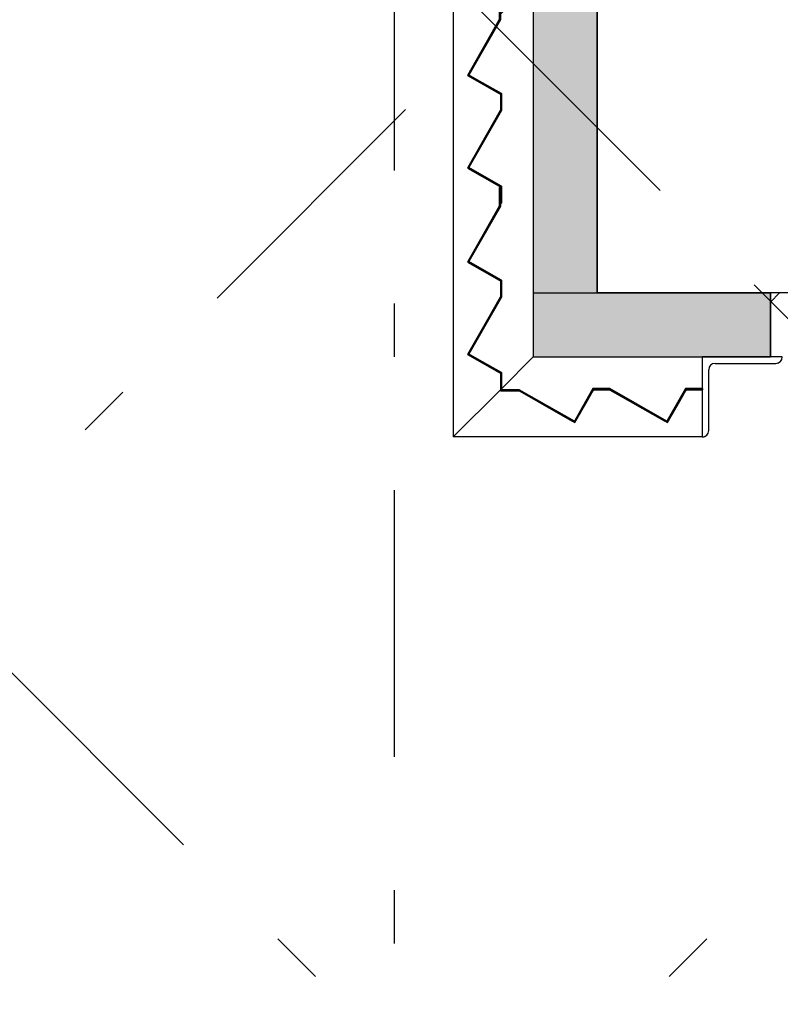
# Model space of a CAD drawing. Extents: x 2 to 87, y -108 to 11.
# Tile 187 of 210: x 43.52 to 44.95, y -23.67 to -21.82. Entities that reach past the tile are written whole.
import ezdxf

# ---------------------------------------------------------------- set-up
doc = ezdxf.new("R2010")
doc.units = 0
doc.header["$MEASUREMENT"] = 0
doc.linetypes.add('DASHDOT', pattern=[1, 0.5, -0.25, 0, -0.25])
doc.linetypes.add('DIVIDE', pattern=[1.25, 0.5, -0.25, 0, -0.25, 0, -0.25])
for name, color, linetype in [('10', 7, 'CONTINUOUS'), ('13', 7, 'CONTINUOUS'), ('18', 7, 'CONTINUOUS'), ('2', 7, 'CONTINUOUS'), ('20', 7, 'CONTINUOUS'), ('5', 7, 'CONTINUOUS')]:
    doc.layers.add(name, color=color, linetype=linetype)

# ---------------------------------------------------------------- blocks, each defined once
blk = doc.blocks.new('*N231')
at = {"layer": '18', "color": 62, "linetype": 'Continuous'}
for p, q in [((44.4268, -22.5189), (44.4623, -22.5189)), ((44.4268, -22.5189), (44.4268, -22.5209)), ((44.4268, -22.5209), (44.4618, -22.5209)), ((44.4618, -22.5209), (44.4969, -22.5409)), ((44.4623, -22.5189), (44.4658, -22.5209)), ((44.4658, -22.5209), (44.5009, -22.5409)), ((44.5981, -22.5209), (44.5868, -22.5409)), ((44.6004, -22.5209), (44.5891, -22.5409)), ((44.5993, -22.5189), (44.5981, -22.5209)), ((44.6004, -22.5169), (44.5993, -22.5189)), ((44.6004, -22.5169), (44.6324, -22.5169)), ((44.6016, -22.5189), (44.6004, -22.5209)), ((44.6016, -22.5189), (44.6319, -22.5189)), ((44.6319, -22.5189), (44.6354, -22.5209)), ((44.6324, -22.5169), (44.6359, -22.5189)), ((44.6354, -22.5209), (44.6705, -22.5409)), ((44.6359, -22.5189), (44.6394, -22.5209)), ((44.6394, -22.5209), (44.6746, -22.5409)), ((44.7718, -22.5209), (44.7604, -22.5409)), ((44.7741, -22.5209), (44.7627, -22.5409)), ((44.7729, -22.5189), (44.7718, -22.5209)), ((44.774, -22.5169), (44.7729, -22.5189)), ((44.774, -22.5169), (44.806, -22.5169)), ((44.7752, -22.5189), (44.7741, -22.5209)), ((44.7752, -22.5189), (44.806, -22.5189)), ((44.806, -22.5169), (44.806, -22.5189)), ((44.4969, -22.5409), (44.5618, -22.5778)), ((44.5009, -22.5409), (44.5658, -22.5778)), ((44.5868, -22.5409), (44.5658, -22.5778)), ((44.5891, -22.5409), (44.5681, -22.5778)), ((44.6705, -22.5409), (44.7354, -22.5778)), ((44.7627, -22.5409), (44.7417, -22.5778)), ((44.5666, -22.5805), (44.5618, -22.5778)), ((44.5681, -22.5778), (44.5666, -22.5805)), ((44.7402, -22.5805), (44.7354, -22.5778)), ((44.7417, -22.5778), (44.7402, -22.5805))]:
    blk.add_line(p, q, dxfattribs=at)
for points in [[(44.4268, -22.5189), (44.4268, -22.5189), (44.4623, -22.5189)], [(44.4268, -22.5189), (44.4268, -22.5209), (44.4658, -22.5209)], [(44.4268, -22.5189), (44.4623, -22.5189), (44.4658, -22.5209)], [(44.4268, -22.5209), (44.4268, -22.5209), (44.4618, -22.5209)], [(44.4618, -22.5209), (44.4969, -22.5409), (44.5009, -22.5409)], [(44.4618, -22.5209), (44.4658, -22.5209), (44.5009, -22.5409)], [(44.5981, -22.5209), (44.5868, -22.5409), (44.5891, -22.5409)], [(44.5981, -22.5209), (44.6004, -22.5209), (44.5891, -22.5409)], [(44.5993, -22.5189), (44.5981, -22.5209), (44.6004, -22.5209)], [(44.6004, -22.5169), (44.5993, -22.5189), (44.6359, -22.5189)], [(44.5993, -22.5189), (44.6016, -22.5189), (44.6004, -22.5209)], [(44.6004, -22.5169), (44.6004, -22.5169), (44.6324, -22.5169)], [(44.6004, -22.5169), (44.6324, -22.5169), (44.6359, -22.5189)], [(44.6016, -22.5189), (44.6016, -22.5189), (44.6319, -22.5189)], [(44.6319, -22.5189), (44.6354, -22.5209), (44.6394, -22.5209)], [(44.6319, -22.5189), (44.6359, -22.5189), (44.6394, -22.5209)], [(44.6354, -22.5209), (44.6705, -22.5409), (44.6746, -22.5409)], [(44.6354, -22.5209), (44.6394, -22.5209), (44.6746, -22.5409)], [(44.7718, -22.5209), (44.7604, -22.5409), (44.7627, -22.5409)], [(44.7718, -22.5209), (44.7741, -22.5209), (44.7627, -22.5409)], [(44.7729, -22.5189), (44.7718, -22.5209), (44.7741, -22.5209)], [(44.774, -22.5169), (44.7729, -22.5189), (44.806, -22.5189)], [(44.7729, -22.5189), (44.7752, -22.5189), (44.7741, -22.5209)], [(44.774, -22.5169), (44.774, -22.5169), (44.806, -22.5169)], [(44.774, -22.5169), (44.806, -22.5169), (44.806, -22.5189)], [(44.7752, -22.5189), (44.7752, -22.5189), (44.806, -22.5189)], [(44.4969, -22.5409), (44.5618, -22.5778), (44.5658, -22.5778)], [(44.4969, -22.5409), (44.5009, -22.5409), (44.5658, -22.5778)], [(44.5868, -22.5409), (44.5658, -22.5778), (44.5681, -22.5778)], [(44.5868, -22.5409), (44.5891, -22.5409), (44.5681, -22.5778)], [(44.6705, -22.5409), (44.7354, -22.5778), (44.7394, -22.5778)], [(44.6705, -22.5409), (44.6746, -22.5409), (44.7394, -22.5778)], [(44.7604, -22.5409), (44.7394, -22.5778), (44.7417, -22.5778)], [(44.7604, -22.5409), (44.7627, -22.5409), (44.7417, -22.5778)], [(44.5618, -22.5778), (44.5681, -22.5778), (44.5666, -22.5805)], [(44.7354, -22.5778), (44.7417, -22.5778), (44.7402, -22.5805)]]:
    blk.add_solid(points, dxfattribs=at)
blk = doc.blocks.new('*N232')
at = {"layer": '18', "color": 62, "linetype": 'Continuous'}
for p, q in [((44.4248, -22.1397), (44.4268, -22.1397)), ((44.4248, -22.1397), (44.4248, -22.1746)), ((44.4268, -22.1397), (44.4268, -22.1746)), ((44.4245, -22.1752), (44.3656, -22.2787)), ((44.4268, -22.1752), (44.3679, -22.2787)), ((44.4248, -22.1746), (44.4245, -22.1752)), ((44.4268, -22.1746), (44.4268, -22.1752)), ((44.3656, -22.2787), (44.3652, -22.2794)), ((44.3652, -22.2794), (44.4247, -22.3133)), ((44.3679, -22.2787), (44.3693, -22.2794)), ((44.3693, -22.2794), (44.4288, -22.3133)), ((44.4247, -22.3133), (44.4268, -22.3144)), ((44.4268, -22.3144), (44.4268, -22.3447)), ((44.4288, -22.3133), (44.4288, -22.3144)), ((44.4288, -22.3144), (44.4288, -22.3447)), ((44.4265, -22.3453), (44.3656, -22.4523)), ((44.4288, -22.3453), (44.3679, -22.4523)), ((44.4268, -22.3447), (44.4265, -22.3453)), ((44.4288, -22.3447), (44.4288, -22.3453)), ((44.3656, -22.4523), (44.3652, -22.4531)), ((44.3652, -22.4531), (44.4247, -22.4869)), ((44.3679, -22.4523), (44.3693, -22.4531)), ((44.3693, -22.4531), (44.4288, -22.4869)), ((44.4247, -22.4869), (44.4268, -22.4881)), ((44.4268, -22.4881), (44.4268, -22.5189)), ((44.4288, -22.4869), (44.4288, -22.4881)), ((44.4288, -22.4881), (44.4288, -22.5189)), ((44.4268, -22.5189), (44.4288, -22.5189))]:
    blk.add_line(p, q, dxfattribs=at)
for points in [[(44.4248, -22.1397), (44.4248, -22.1397), (44.4268, -22.1397)], [(44.4248, -22.1397), (44.4248, -22.1746), (44.4268, -22.1746)], [(44.4248, -22.1397), (44.4268, -22.1397), (44.4268, -22.1746)], [(44.4245, -22.1752), (44.3656, -22.2787), (44.3679, -22.2787)], [(44.4245, -22.1752), (44.4268, -22.1752), (44.3679, -22.2787)], [(44.4248, -22.1746), (44.4245, -22.1752), (44.4268, -22.1752)], [(44.4248, -22.1746), (44.4268, -22.1746), (44.4268, -22.1752)], [(44.3656, -22.2787), (44.3652, -22.2794), (44.3693, -22.2794)], [(44.3652, -22.2794), (44.4247, -22.3133), (44.4288, -22.3133)], [(44.3652, -22.2794), (44.3693, -22.2794), (44.4288, -22.3133)], [(44.3656, -22.2787), (44.3679, -22.2787), (44.3693, -22.2794)], [(44.4247, -22.3133), (44.4268, -22.3144), (44.4288, -22.3144)], [(44.4247, -22.3133), (44.4288, -22.3133), (44.4288, -22.3144)], [(44.4268, -22.3144), (44.4268, -22.3447), (44.4288, -22.3447)], [(44.4268, -22.3144), (44.4288, -22.3144), (44.4288, -22.3447)], [(44.4265, -22.3453), (44.3656, -22.4523), (44.3679, -22.4523)], [(44.4265, -22.3453), (44.4288, -22.3453), (44.3679, -22.4523)], [(44.4268, -22.3447), (44.4265, -22.3453), (44.4288, -22.3453)], [(44.4268, -22.3447), (44.4288, -22.3447), (44.4288, -22.3453)], [(44.3656, -22.4523), (44.3652, -22.4531), (44.3693, -22.4531)], [(44.3652, -22.4531), (44.4247, -22.4869), (44.4288, -22.4869)], [(44.3652, -22.4531), (44.3693, -22.4531), (44.4288, -22.4869)], [(44.3656, -22.4523), (44.3679, -22.4523), (44.3693, -22.4531)], [(44.4247, -22.4869), (44.4268, -22.4881), (44.4288, -22.4881)], [(44.4247, -22.4869), (44.4288, -22.4869), (44.4288, -22.4881)], [(44.4268, -22.4881), (44.4268, -22.5189), (44.4288, -22.5189)], [(44.4268, -22.4881), (44.4288, -22.4881), (44.4288, -22.5189)], [(44.4268, -22.5189), (44.4268, -22.5189), (44.4288, -22.5189)]]:
    blk.add_solid(points, dxfattribs=at)
blk = doc.blocks.new('*N243')
at = {"layer": '18', "color": 62, "linetype": 'Continuous'}
for p, q in [((44.4248, -21.7897), (44.4268, -21.7897)), ((44.4248, -21.7897), (44.4248, -21.8246)), ((44.4268, -21.7897), (44.4268, -21.8246)), ((44.4245, -21.8252), (44.3656, -21.9287)), ((44.4268, -21.8252), (44.3679, -21.9287)), ((44.4248, -21.8246), (44.4245, -21.8252)), ((44.4268, -21.8246), (44.4268, -21.8252)), ((44.3656, -21.9287), (44.3652, -21.9294)), ((44.3652, -21.9294), (44.4247, -21.9633)), ((44.3679, -21.9287), (44.3693, -21.9294)), ((44.3693, -21.9294), (44.4288, -21.9633)), ((44.4247, -21.9633), (44.4268, -21.9644)), ((44.4268, -21.9644), (44.4268, -21.9947)), ((44.4288, -21.9633), (44.4288, -21.9644)), ((44.4288, -21.9644), (44.4288, -21.9947)), ((44.4268, -21.9947), (44.4265, -21.9953)), ((44.4288, -21.9947), (44.4288, -21.9953)), ((44.4265, -21.9953), (44.3656, -22.1023)), ((44.4288, -21.9953), (44.3679, -22.1023)), ((44.3656, -22.1023), (44.3652, -22.1031)), ((44.3652, -22.1031), (44.4247, -22.1369)), ((44.3679, -22.1023), (44.3693, -22.1031)), ((44.3693, -22.1031), (44.4288, -22.1369)), ((44.4247, -22.1369), (44.4268, -22.1381)), ((44.4268, -22.1381), (44.4268, -22.1689)), ((44.4288, -22.1369), (44.4288, -22.1381)), ((44.4288, -22.1381), (44.4288, -22.1689)), ((44.4268, -22.1689), (44.4288, -22.1689))]:
    blk.add_line(p, q, dxfattribs=at)
for points in [[(44.4248, -21.7897), (44.4248, -21.7897), (44.4268, -21.7897)], [(44.4248, -21.7897), (44.4248, -21.8246), (44.4268, -21.8246)], [(44.4248, -21.7897), (44.4268, -21.7897), (44.4268, -21.8246)], [(44.4245, -21.8252), (44.3656, -21.9287), (44.3679, -21.9287)], [(44.4245, -21.8252), (44.4268, -21.8252), (44.3679, -21.9287)], [(44.4248, -21.8246), (44.4245, -21.8252), (44.4268, -21.8252)], [(44.4248, -21.8246), (44.4268, -21.8246), (44.4268, -21.8252)], [(44.3656, -21.9287), (44.3652, -21.9294), (44.3693, -21.9294)], [(44.3652, -21.9294), (44.4247, -21.9633), (44.4288, -21.9633)], [(44.3652, -21.9294), (44.3693, -21.9294), (44.4288, -21.9633)], [(44.3656, -21.9287), (44.3679, -21.9287), (44.3693, -21.9294)], [(44.4247, -21.9633), (44.4268, -21.9644), (44.4288, -21.9644)], [(44.4247, -21.9633), (44.4288, -21.9633), (44.4288, -21.9644)], [(44.4268, -21.9644), (44.4268, -21.9947), (44.4288, -21.9947)], [(44.4268, -21.9644), (44.4288, -21.9644), (44.4288, -21.9947)], [(44.4268, -21.9947), (44.4265, -21.9953), (44.4288, -21.9953)], [(44.4268, -21.9947), (44.4288, -21.9947), (44.4288, -21.9953)], [(44.4265, -21.9953), (44.3656, -22.1023), (44.3679, -22.1023)], [(44.4265, -21.9953), (44.4288, -21.9953), (44.3679, -22.1023)], [(44.3656, -22.1023), (44.3652, -22.1031), (44.3693, -22.1031)], [(44.3652, -22.1031), (44.4247, -22.1369), (44.4288, -22.1369)], [(44.3652, -22.1031), (44.3693, -22.1031), (44.4288, -22.1369)], [(44.3656, -22.1023), (44.3679, -22.1023), (44.3693, -22.1031)], [(44.4247, -22.1369), (44.4268, -22.1381), (44.4288, -22.1381)], [(44.4247, -22.1369), (44.4288, -22.1369), (44.4288, -22.1381)], [(44.4268, -22.1381), (44.4268, -22.1689), (44.4288, -22.1689)], [(44.4268, -22.1381), (44.4288, -22.1381), (44.4288, -22.1689)], [(44.4268, -22.1689), (44.4268, -22.1689), (44.4288, -22.1689)]]:
    blk.add_solid(points, dxfattribs=at)

msp = doc.modelspace()

# ---------------------------------------------------------------- linework, layer by layer
at = {"layer": '10', "color": 2, "linetype": 'DIVIDE'}
for p, q in [((46.9081, -26.4482), (36.8274, -16.3675)), ((48.8276, -26.2464), (38.9487, -16.3675)), ((39.7939, -26.4482), (48.8276, -17.4145)), ((41.9153, -26.4482), (48.8276, -19.5359))]:
    msp.add_line(p, q, dxfattribs=at)
at = {"layer": '10', "color": 62, "linetype": 'Continuous'}
for p, q in [((44.3382, -16.4375), (44.3382, -22.6075)), ((44.4882, -22.4575), (44.4287, -22.517)), ((44.4287, -22.517), (44.4882, -22.4575)), ((44.9557, -22.4575), (44.8057, -22.4575)), ((44.8057, -22.4575), (44.8057, -22.6075)), ((44.8297, -22.4695), (44.9437, -22.4695)), ((44.8177, -22.5955), (44.8177, -22.4815)), ((44.4268, -22.5189), (44.3382, -22.6075)), ((44.3382, -22.6075), (44.4268, -22.5189)), ((44.8057, -22.6075), (44.3382, -22.6075))]:
    msp.add_line(p, q, dxfattribs=at)
for points in [[(44.9437, -22.4695), (44.9464, -22.4692), (44.9489, -22.4683), (44.9512, -22.4669)], [(44.8151, -22.603), (44.8165, -22.6007), (44.8174, -22.5981), (44.8177, -22.5955)], [(44.8057, -22.6075), (44.8084, -22.6072), (44.8109, -22.6063), (44.8132, -22.6049)]]:
    msp.add_lwpolyline(points, dxfattribs=at)
for centre, start, end in [((44.8297, -22.4815), 90, 180), ((44.9437, -22.4575), 270, 360), ((44.8057, -22.5955), 270, 360)]:
    msp.add_arc(centre, 0.012, start, end, dxfattribs=at)
at = {"layer": '13', "color": 62, "linetype": 'Continuous'}
for p, q in [((44.4882, -16.5875), (44.4882, -22.4575)), ((44.6082, -22.3375), (44.6082, -16.7075)), ((44.9337, -22.3375), (44.6082, -22.3375)), ((44.9337, -22.4575), (44.9337, -22.3375)), ((44.4882, -22.4575), (44.9337, -22.4575))]:
    msp.add_line(p, q, dxfattribs=at)
at = {"layer": '18', "color": 62, "linetype": 'Continuous'}
for p, q in [((44.4882, -16.7075), (44.4882, -22.3375)), ((44.6082, -16.7075), (44.6082, -22.3375)), ((44.4882, -22.3375), (44.9337, -22.3375)), ((44.4882, -22.3375), (44.4882, -22.4575)), ((44.4882, -22.3375), (44.6082, -22.3375)), ((44.9337, -22.3375), (44.9337, -22.4575)), ((44.4882, -22.4575), (44.6814, -22.4575)), ((44.6814, -22.4575), (44.9337, -22.4575))]:
    msp.add_line(p, q, dxfattribs=at)
for points in [[(44.4882, -16.7075), (44.4882, -22.3375), (44.6082, -22.3375)], [(44.4882, -16.7075), (44.6082, -16.7075), (44.6082, -22.3375)], [(44.4882, -22.3375), (44.4882, -22.3375), (44.9337, -22.3375)], [(44.4882, -22.3375), (44.4882, -22.4575), (44.9337, -22.4575)], [(44.4882, -22.3375), (44.9337, -22.3375), (44.9337, -22.4575)], [(44.4882, -22.3375), (44.4882, -22.3375), (44.6082, -22.3375)], [(44.4882, -22.4575), (44.4882, -22.4575), (44.6814, -22.4575)], [(44.6814, -22.4575), (44.6814, -22.4575), (44.9337, -22.4575)]]:
    msp.add_solid(points, dxfattribs=at)
at = {"layer": '2', "color": 62, "linetype": 'Continuous'}
for p, q in [((44.4268, -21.8252), (44.4268, -21.7897)), ((44.4248, -21.8246), (44.3652, -21.9294)), ((44.3679, -21.9287), (44.4268, -21.8252)), ((44.3652, -21.9294), (44.4268, -21.9644)), ((44.4288, -21.9633), (44.3679, -21.9287)), ((44.4268, -21.9644), (44.4268, -21.9947)), ((44.4288, -21.9953), (44.4288, -21.9633)), ((44.4268, -21.9947), (44.3652, -22.1031)), ((44.3679, -22.1023), (44.4288, -21.9953)), ((44.3652, -22.1031), (44.4268, -22.1381)), ((44.4288, -22.1369), (44.3679, -22.1023)), ((44.4268, -22.1397), (44.4248, -22.1397)), ((44.4248, -22.1397), (44.4248, -22.1746)), ((44.4268, -22.1381), (44.4268, -22.1689)), ((44.4268, -22.1752), (44.4268, -22.1397)), ((44.4288, -22.1689), (44.4288, -22.1369)), ((44.4248, -22.1746), (44.3652, -22.2794)), ((44.3679, -22.2787), (44.4268, -22.1752)), ((44.4268, -22.1689), (44.4288, -22.1689)), ((44.3652, -22.2794), (44.4268, -22.3144)), ((44.4288, -22.3133), (44.3679, -22.2787)), ((44.4268, -22.3144), (44.4268, -22.3447)), ((44.4288, -22.3453), (44.4288, -22.3133)), ((44.4268, -22.3447), (44.3652, -22.4531)), ((44.3679, -22.4523), (44.4288, -22.3453)), ((44.3652, -22.4531), (44.4268, -22.4881)), ((44.4288, -22.4869), (44.3679, -22.4523)), ((44.4268, -22.4881), (44.4268, -22.5189)), ((44.4288, -22.5189), (44.4288, -22.4869)), ((44.4623, -22.5189), (44.4268, -22.5189)), ((44.4268, -22.5189), (44.4268, -22.5209)), ((44.4268, -22.5189), (44.4288, -22.5189)), ((44.4268, -22.5209), (44.4618, -22.5209)), ((44.4618, -22.5209), (44.5666, -22.5805)), ((44.5658, -22.5778), (44.4623, -22.5189)), ((44.6004, -22.5169), (44.5658, -22.5778)), ((44.5666, -22.5805), (44.6016, -22.5189)), ((44.6324, -22.5169), (44.6004, -22.5169)), ((44.6016, -22.5189), (44.6319, -22.5189)), ((44.6319, -22.5189), (44.7402, -22.5805)), ((44.7394, -22.5778), (44.6324, -22.5169)), ((44.774, -22.5169), (44.7394, -22.5778)), ((44.7402, -22.5805), (44.7752, -22.5189)), ((44.806, -22.5169), (44.774, -22.5169)), ((44.7752, -22.5189), (44.806, -22.5189)), ((44.806, -22.5189), (44.806, -22.5169))]:
    msp.add_line(p, q, dxfattribs=at)
at = {"layer": '20', "color": 62, "linetype": 'Continuous'}
msp.add_line((44.9737, -22.3375), (44.9337, -22.3375), dxfattribs=at)
at = {"layer": '5', "color": 7, "linetype": 'DASHDOT'}
msp.add_line((44.2276, -7.3075), (44.2276, -96.5075), dxfattribs=at)
at = {"layer": '5', "color": 62, "linetype": 'Continuous'}
msp.add_line((44.9337, -22.3546), (44.9508, -22.3375), dxfattribs=at)

# ---------------------------------------------------------------- block references
at = {"layer": '18', "color": 62, "linetype": 'Continuous'}
for name in ['*N243', '*N232', '*N231']:
    msp.add_blockref(name, (0, 0), dxfattribs=at)

doc.saveas('drawing.dxf')
